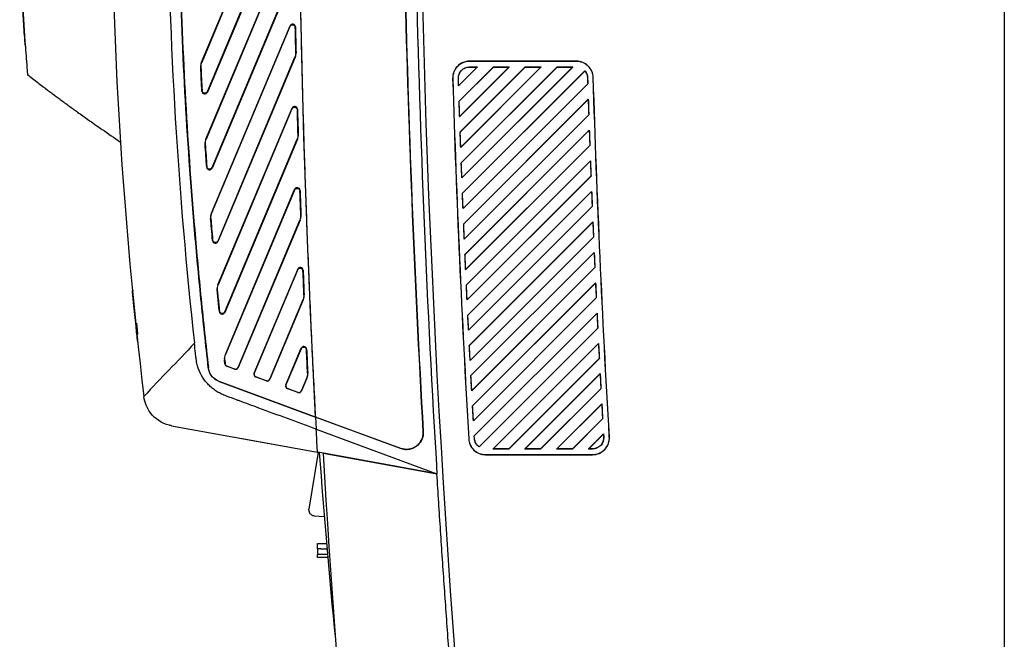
# Model space of a CAD drawing. Header units: millimetres. Extents: x -1263 to 1500, y -1080 to 1468.
# Tile 118 of 166: x 668 to 843, y 45 to 156. Entities that reach past the tile are written whole.
import ezdxf

# ---------------------------------------------------------------- set-up
doc = ezdxf.new("R2010")
doc.units = ezdxf.units.MM

msp = doc.modelspace()

# ---------------------------------------------------------------- linework, layer by layer
at = {"color": 7, "linetype": 'Continuous', "lineweight": 25}
for p, q in [((699.925, 148.116), (715.204, 184.573)), ((715.179, 184.445), (699.952, 148.111)), ((716.053, 178.839), (700.953, 142.807)), ((700.973, 142.923), (716.027, 178.844)), ((700.71, 134.469), (715.377, 169.465)), ((715.352, 169.339), (700.737, 134.464)), ((716.257, 163.805), (701.8, 129.308)), ((701.818, 129.419), (716.231, 163.81)), ((842.629, 162.805), (842.629, -186.678)), ((701.689, 121.283), (715.648, 154.592)), ((715.624, 154.468), (701.715, 121.279)), ((715.648, 154.592), (715.624, 154.468)), ((716.585, 154.287), (716.609, 154.411)), ((668.597, 150.927), (668.557, 151.47)), ((716.558, 149.004), (702.833, 116.253)), ((702.85, 116.361), (716.532, 149.009)), ((716.532, 149.009), (716.558, 149.004)), ((716.713, 149.824), (716.687, 149.829)), ((668.885, 147.125), (668.885, 147.125)), ((699.772, 147.245), (699.799, 147.24)), ((699.952, 148.111), (699.925, 148.116)), ((745.619, 143.933), (748.973, 147.287)), ((745.629, 143.958), (748.945, 147.276)), ((751.801, 147.287), (745.707, 141.192)), ((751.807, 147.275), (745.718, 141.188)), ((745.798, 138.455), (754.629, 147.287)), ((745.808, 138.48), (754.597, 147.274)), ((757.457, 147.287), (745.892, 135.72)), ((757.463, 147.273), (745.903, 135.716)), ((745.989, 132.989), (760.285, 147.287)), ((745.999, 133.014), (760.248, 147.272)), ((763.113, 147.287), (746.089, 130.261)), ((763.12, 147.271), (746.1, 130.256)), ((746.192, 127.535), (765.941, 147.287)), ((746.202, 127.561), (765.9, 147.27)), ((766.566, 148.305), (747.559, 148.305)), ((747.559, 148.287), (747.559, 148.305)), ((766.566, 148.287), (747.559, 148.287)), ((747.559, 147.287), (748.973, 147.287)), ((747.559, 147.276), (747.559, 147.287)), ((747.559, 147.276), (748.945, 147.276)), ((748.945, 147.276), (748.973, 147.287)), ((751.801, 147.287), (754.629, 147.287)), ((751.801, 147.287), (751.807, 147.275)), ((751.807, 147.275), (754.597, 147.274)), ((754.597, 147.274), (754.629, 147.287)), ((757.457, 147.287), (760.285, 147.287)), ((757.457, 147.287), (757.463, 147.273)), ((757.463, 147.273), (760.248, 147.272)), ((760.248, 147.272), (760.285, 147.287)), ((763.113, 147.287), (765.941, 147.287)), ((763.113, 147.287), (763.12, 147.271)), ((763.12, 147.271), (765.9, 147.27)), ((765.9, 147.27), (765.941, 147.287)), ((766.566, 148.287), (766.566, 148.305)), ((768.073, 146.591), (746.298, 124.813)), ((768.072, 146.565), (746.31, 124.809)), ((768.073, 146.591), (768.072, 146.565)), ((768.529, 145.366), (768.547, 145.367)), ((769.546, 145.398), (769.564, 145.398)), ((744.579, 145.213), (744.561, 145.212)), ((745.589, 145.244), (745.578, 145.244)), ((745.619, 143.933), (745.629, 143.958)), ((746.408, 122.094), (768.581, 144.271)), ((746.418, 122.12), (768.563, 144.278)), ((768.563, 144.278), (768.581, 144.271)), ((700.013, 143.09), (699.993, 142.975)), ((700.953, 142.807), (700.973, 142.923)), ((745.718, 141.188), (745.707, 141.192)), ((768.67, 141.531), (746.52, 119.378)), ((768.653, 141.489), (746.531, 119.373)), ((768.67, 141.531), (768.653, 141.489)), ((702.844, 108.52), (716.013, 139.944)), ((715.99, 139.822), (702.871, 108.516)), ((716.013, 139.944), (715.99, 139.822)), ((716.952, 139.644), (716.974, 139.766)), ((745.798, 138.455), (745.808, 138.48)), ((746.635, 116.664), (768.761, 138.794)), ((746.645, 116.69), (768.743, 138.801)), ((768.743, 138.801), (768.761, 138.794)), ((717.106, 135.256), (717.08, 135.261)), ((745.903, 135.716), (745.892, 135.72)), ((768.856, 136.06), (746.753, 113.954)), ((768.839, 136.018), (746.764, 113.95)), ((768.856, 136.06), (768.839, 136.018)), ((700.559, 133.564), (700.586, 133.56)), ((700.737, 134.464), (700.71, 134.469)), ((716.952, 134.423), (704.042, 103.618)), ((704.057, 103.722), (716.926, 134.428)), ((716.926, 134.428), (716.952, 134.423)), ((746.874, 111.247), (768.953, 133.329)), ((746.884, 111.273), (768.935, 133.336)), ((768.935, 133.336), (768.953, 133.329)), ((745.989, 132.989), (745.999, 133.014)), ((700.859, 129.578), (700.84, 129.467)), ((746.1, 130.256), (746.089, 130.261)), ((769.054, 130.602), (746.998, 108.542)), ((769.038, 130.56), (747.01, 108.538)), ((769.054, 130.602), (769.038, 130.56)), ((701.8, 129.308), (701.818, 129.419)), ((747.125, 105.841), (769.158, 127.877)), ((747.135, 105.867), (769.139, 127.884)), ((769.139, 127.884), (769.158, 127.877)), ((746.192, 127.535), (746.202, 127.561)), ((704.156, 96.13), (716.469, 125.511)), ((716.447, 125.39), (704.183, 96.126)), ((716.469, 125.511), (716.447, 125.39)), ((717.408, 125.216), (717.43, 125.336)), ((746.31, 124.809), (746.298, 124.813)), ((769.264, 125.155), (747.255, 103.143)), ((769.248, 125.113), (747.267, 103.138)), ((769.264, 125.155), (769.248, 125.113)), ((701.715, 121.279), (701.689, 121.283)), ((717.589, 120.901), (717.562, 120.906)), ((746.408, 122.094), (746.418, 122.12)), ((747.388, 100.447), (769.374, 122.437)), ((747.398, 100.473), (769.356, 122.444)), ((769.356, 122.444), (769.374, 122.437)), ((701.54, 120.346), (701.567, 120.342)), ((706.418, 93.836), (717.408, 120.059)), ((717.435, 120.055), (706.433, 93.803)), ((717.408, 120.059), (717.435, 120.055)), ((746.531, 119.373), (746.52, 119.378)), ((769.487, 119.721), (747.524, 97.755)), ((769.471, 119.679), (747.536, 97.75)), ((769.487, 119.721), (769.471, 119.679)), ((701.891, 116.512), (701.874, 116.404)), ((702.833, 116.253), (702.85, 116.361)), ((746.635, 116.664), (746.645, 116.69)), ((747.663, 95.065), (769.603, 117.009)), ((747.673, 95.091), (769.585, 117.016)), ((769.585, 117.016), (769.603, 117.009)), ((746.764, 113.95), (746.753, 113.954)), ((769.722, 114.299), (747.804, 92.378)), ((769.706, 114.257), (747.816, 92.374)), ((769.722, 114.299), (769.706, 114.257)), ((709.266, 92.804), (717.01, 111.283)), ((716.989, 111.164), (709.301, 92.819)), ((717.01, 111.283), (716.989, 111.164)), ((717.95, 110.993), (717.971, 111.112)), ((746.874, 111.247), (746.884, 111.273)), ((747.949, 89.694), (769.844, 111.592)), ((747.959, 89.721), (769.825, 111.6)), ((769.825, 111.6), (769.844, 111.592)), ((747.01, 108.538), (746.998, 108.542)), ((769.969, 108.889), (748.096, 87.013)), ((769.952, 108.847), (748.108, 87.009)), ((769.969, 108.889), (769.952, 108.847)), ((687.63, 107.53), (687.811, 107.53)), ((702.698, 107.549), (702.725, 107.545)), ((702.871, 108.516), (702.844, 108.52)), ((712.052, 91.758), (717.976, 105.894)), ((718.002, 105.889), (712.066, 91.724)), ((717.976, 105.894), (718.002, 105.889)), ((718.156, 106.748), (718.129, 106.753)), ((747.125, 105.841), (747.135, 105.867)), ((748.247, 84.335), (770.096, 106.188)), ((748.257, 84.362), (770.078, 106.196)), ((770.078, 106.196), (770.096, 106.188)), ((703.099, 103.865), (703.084, 103.76)), ((704.042, 103.618), (704.057, 103.722)), ((770.227, 103.491), (748.4, 81.66)), ((770.211, 103.449), (748.412, 81.655)), ((770.227, 103.491), (770.211, 103.449)), ((747.267, 103.138), (747.255, 103.143)), ((747.388, 100.447), (747.398, 100.473)), ((749.257, 79.705), (770.342, 100.803)), ((749.258, 79.69), (770.361, 100.796)), ((770.342, 100.803), (770.361, 100.796)), ((770.498, 98.104), (751.718, 79.322)), ((770.481, 98.062), (751.749, 79.335)), ((770.498, 98.104), (770.481, 98.062)), ((714.899, 90.726), (717.635, 97.253)), ((717.614, 97.136), (714.934, 90.741)), ((717.635, 97.253), (717.614, 97.136)), ((718.575, 96.968), (718.596, 97.085)), ((747.536, 97.75), (747.524, 97.755)), ((704.087, 94.454), (704.012, 95.138)), ((704.012, 95.138), (704.039, 95.135)), ((704.039, 95.135), (704.112, 94.472)), ((704.183, 96.126), (704.156, 96.13)), ((747.663, 95.065), (747.673, 95.091)), ((754.541, 79.336), (770.618, 95.423)), ((754.546, 79.322), (770.637, 95.416)), ((770.618, 95.423), (770.637, 95.416)), ((701.14, 93.818), (701.122, 93.817)), ((704.112, 94.472), (704.087, 94.454)), ((704.411, 94.039), (704.436, 94.058)), ((705.799, 93.527), (704.411, 94.039)), ((704.436, 94.058), (705.784, 93.56)), ((705.784, 93.56), (705.799, 93.527)), ((706.433, 93.803), (706.418, 93.836)), ((709.301, 92.819), (709.266, 92.804)), ((718.805, 92.791), (718.778, 92.795)), ((703.077, 91.315), (703.083, 91.331)), ((720.188, 85.002), (703.077, 91.315)), ((703.083, 91.331), (720.205, 85.014)), ((709.554, 92.142), (709.589, 92.157)), ((711.432, 91.449), (709.554, 92.142)), ((709.589, 92.157), (711.418, 91.482)), ((711.418, 91.482), (711.432, 91.449)), ((712.066, 91.724), (712.052, 91.758)), ((717.685, 89.679), (718.625, 91.923)), ((718.652, 91.919), (717.699, 89.646)), ((718.625, 91.923), (718.652, 91.919)), ((747.816, 92.374), (747.804, 92.378)), ((770.78, 92.73), (757.374, 79.322)), ((770.764, 92.687), (757.409, 79.337)), ((770.78, 92.73), (770.764, 92.687)), ((714.934, 90.741), (714.899, 90.726)), ((715.187, 90.063), (715.222, 90.078)), ((717.065, 89.371), (715.187, 90.063)), ((715.222, 90.078), (717.051, 89.404)), ((717.051, 89.404), (717.065, 89.371)), ((717.699, 89.646), (717.685, 89.679)), ((747.949, 89.694), (747.959, 89.721)), ((760.196, 79.338), (770.906, 90.054)), ((760.202, 79.322), (770.925, 90.047)), ((770.906, 90.054), (770.925, 90.047)), ((748.108, 87.009), (748.096, 87.013)), ((771.074, 87.367), (763.03, 79.322)), ((771.058, 87.324), (763.069, 79.338)), ((771.074, 87.367), (771.058, 87.324)), ((720.188, 85.002), (720.304, 82.846)), ((735.284, 79.433), (720.188, 85.002)), ((720.215, 85.002), (720.205, 85.014)), ((720.215, 85.002), (735.287, 79.441)), ((748.247, 84.335), (748.257, 84.362)), ((765.851, 79.339), (771.206, 84.697)), ((765.858, 79.322), (771.225, 84.69)), ((771.206, 84.697), (771.225, 84.69)), ((694.568, 83.463), (720.528, 78.768)), ((720.304, 82.846), (741.769, 74.927)), ((739.341, 82.436), (739.333, 82.436)), ((707.164, 81.185), (720.154, 78.836)), ((747.429, 81.132), (747.411, 81.131)), ((748.427, 81.19), (748.4, 81.66)), ((748.412, 81.655), (748.4, 81.66)), ((748.439, 81.191), (748.412, 81.655)), ((748.439, 81.191), (748.427, 81.19)), ((771.379, 82.016), (768.686, 79.322)), ((771.363, 81.973), (768.729, 79.34)), ((771.379, 82.016), (771.363, 81.973)), ((771.363, 81.973), (771.395, 81.42)), ((771.379, 82.016), (771.414, 81.421)), ((771.395, 81.42), (771.414, 81.421)), ((772.412, 81.479), (772.43, 81.48)), ((721.96, 78.509), (720.528, 78.768)), ((735.287, 79.441), (735.284, 79.433)), ((749.258, 79.69), (749.257, 79.705)), ((751.749, 79.335), (751.718, 79.322)), ((754.546, 79.322), (751.718, 79.322)), ((754.541, 79.336), (751.749, 79.335)), ((754.546, 79.322), (754.541, 79.336)), ((757.409, 79.337), (757.374, 79.322)), ((760.202, 79.322), (757.374, 79.322)), ((760.196, 79.338), (757.409, 79.337)), ((760.202, 79.322), (760.196, 79.338)), ((763.069, 79.338), (763.03, 79.322)), ((765.858, 79.322), (763.03, 79.322)), ((765.851, 79.339), (763.069, 79.338)), ((765.858, 79.322), (765.851, 79.339)), ((768.729, 79.34), (768.686, 79.322)), ((769.435, 79.322), (768.686, 79.322)), ((769.435, 79.34), (768.729, 79.34)), ((769.435, 79.34), (769.435, 79.322)), ((720.65, 78.746), (719.005, 68.625)), ((741.773, 74.87), (721.517, 78.517)), ((741.769, 74.927), (721.96, 78.509)), ((750.406, 78.322), (750.406, 78.305)), ((750.406, 78.322), (769.435, 78.322)), ((750.406, 78.305), (769.435, 78.305)), ((769.435, 78.322), (769.435, 78.305)), ((741.769, 74.927), (741.773, 74.87)), ((719.917, 67.461), (721.735, 67.324)), ((720.541, 61.534), (720.553, 60.534)), ((720.542, 61.534), (720.556, 62.534)), ((720.558, 60.034), (720.553, 60.534))]:
    msp.add_line(p, q, dxfattribs=at)
at = {"color": 250, "linetype": 'Continuous', "lineweight": 25}
msp.add_line((689.679, 88.652), (689.693, 88.652), dxfattribs=at)
at = {"color": 7, "linetype": 'Continuous', "lineweight": 25}
for centre, radius, start, end in [((3117.426, 218.648), 2380, 179.163583, 183.462033), ((3117.426, 218.648), 2379, 179.183493, 189.057041), ((2017.231, 173.023), 1299.8, 184.161061, 185.631969)]:
    msp.add_arc(centre, radius, start, end, dxfattribs=at)
for centre, major_axis, ratio, start_param, end_param in [((705.957, 94.029), (-0.345, 0.363), 0.9993991, 2.0285947, 3.5555242), ((705.972, 93.996), (-0.345, 0.363), 0.9993991, 2.0285947, 3.5555242), ((709.727, 92.611), (0.074, 0.495), 0.9998046, 1.3227071, 2.936996), ((709.762, 92.626), (0.074, 0.495), 0.9998046, 1.3227071, 2.936996), ((711.59, 91.951), (-0.345, 0.363), 0.9993991, 2.0285947, 3.5555242), ((711.605, 91.918), (-0.345, 0.363), 0.9993991, 2.0285947, 3.5555242), ((715.36, 90.532), (0.074, 0.495), 0.9998046, 1.3227071, 2.936996), ((715.395, 90.548), (0.074, 0.495), 0.9998046, 1.3227071, 2.936996), ((717.224, 89.873), (-0.345, 0.363), 0.9993991, 2.0285947, 3.5555242), ((717.238, 89.84), (-0.345, 0.363), 0.9993991, 2.0285947, 3.5555242)]:
    msp.add_ellipse(centre, major_axis=major_axis, ratio=ratio, start_param=start_param, end_param=end_param, dxfattribs=at)
for points in [[(735.608, 247.382), (734.945, 192.379), (736.187, 137.353), (739.333, 82.436)], [(720.205, 85.014), (717.389, 138.106), (716.498, 191.299), (717.534, 244.456)], [(683.821, 183.113), (683.953, 151.548), (685.91, 119.99), (689.679, 88.651)], [(716.687, 149.829), (716.651, 151.315), (716.618, 152.801), (716.585, 154.287)], [(716.609, 154.411), (716.642, 152.882), (716.677, 151.353), (716.713, 149.824)], [(699.799, 147.24), (699.867, 145.857), (699.938, 144.473), (700.013, 143.09)], [(768.073, 146.591), (768.363, 146.248), (768.533, 145.802), (768.547, 145.367)], [(768.529, 145.366), (768.54, 145.003), (768.552, 144.641), (768.563, 144.278)], [(768.547, 145.367), (768.558, 145.001), (768.57, 144.636), (768.581, 144.271)], [(772.412, 81.479), (771.167, 102.771), (770.211, 124.08), (769.546, 145.398)], [(772.43, 81.48), (771.184, 102.772), (770.229, 124.081), (769.564, 145.398)], [(744.561, 145.212), (745.223, 123.84), (746.173, 102.477), (747.411, 81.131)], [(744.579, 145.213), (745.24, 123.841), (746.19, 102.478), (747.429, 81.132)], [(745.619, 143.933), (745.605, 144.37), (745.592, 144.807), (745.578, 145.244)], [(745.629, 143.958), (745.615, 144.387), (745.602, 144.815), (745.589, 145.244)], [(745.798, 138.455), (745.767, 139.367), (745.737, 140.28), (745.707, 141.192)], [(745.808, 138.48), (745.777, 139.383), (745.747, 140.285), (745.718, 141.188)], [(768.653, 141.489), (768.683, 140.593), (768.713, 139.697), (768.743, 138.801)], [(768.67, 141.531), (768.7, 140.619), (768.73, 139.706), (768.761, 138.794)], [(717.08, 135.261), (717.036, 136.722), (716.993, 138.183), (716.952, 139.644)], [(716.974, 139.766), (717.017, 138.263), (717.061, 136.76), (717.106, 135.256)], [(745.989, 132.989), (745.956, 133.899), (745.924, 134.81), (745.892, 135.72)], [(745.999, 133.014), (745.966, 133.915), (745.934, 134.815), (745.903, 135.716)], [(768.839, 136.018), (768.871, 135.124), (768.903, 134.23), (768.935, 133.336)], [(768.856, 136.06), (768.888, 135.15), (768.92, 134.24), (768.953, 133.329)], [(700.84, 129.467), (700.743, 130.832), (700.649, 132.198), (700.559, 133.564)], [(700.586, 133.56), (700.673, 132.232), (700.764, 130.905), (700.859, 129.578)], [(746.192, 127.535), (746.157, 128.444), (746.123, 129.352), (746.089, 130.261)], [(746.202, 127.561), (746.168, 128.459), (746.134, 129.358), (746.1, 130.256)], [(769.038, 130.56), (769.071, 129.668), (769.105, 128.776), (769.139, 127.884)], [(769.054, 130.602), (769.088, 129.693), (769.123, 128.785), (769.158, 127.877)], [(717.562, 120.906), (717.509, 122.342), (717.458, 123.779), (717.408, 125.216)], [(717.43, 125.336), (717.481, 123.858), (717.534, 122.379), (717.589, 120.901)], [(746.408, 122.094), (746.371, 123), (746.334, 123.907), (746.298, 124.813)], [(746.418, 122.12), (746.381, 123.016), (746.345, 123.912), (746.31, 124.809)], [(769.248, 125.113), (769.284, 124.224), (769.32, 123.334), (769.356, 122.444)], [(769.264, 125.155), (769.301, 124.249), (769.337, 123.343), (769.374, 122.437)], [(746.635, 116.664), (746.596, 117.569), (746.558, 118.473), (746.52, 119.378)], [(746.645, 116.69), (746.606, 117.584), (746.568, 118.479), (746.531, 119.373)], [(769.471, 119.679), (769.508, 118.791), (769.546, 117.904), (769.585, 117.016)], [(769.487, 119.721), (769.525, 118.817), (769.564, 117.913), (769.603, 117.009)], [(746.874, 111.247), (746.833, 112.149), (746.793, 113.052), (746.753, 113.954)], [(746.884, 111.273), (746.844, 112.165), (746.804, 113.057), (746.764, 113.95)], [(769.706, 114.257), (769.745, 113.371), (769.785, 112.485), (769.825, 111.6)], [(769.722, 114.299), (769.762, 113.397), (769.803, 112.495), (769.844, 111.592)], [(718.129, 106.753), (718.068, 108.166), (718.008, 109.58), (717.95, 110.993)], [(717.971, 111.112), (718.031, 109.657), (718.093, 108.203), (718.156, 106.748)], [(747.125, 105.841), (747.082, 106.742), (747.04, 107.642), (746.998, 108.542)], [(747.135, 105.867), (747.093, 106.757), (747.051, 107.648), (747.01, 108.538)], [(769.952, 108.847), (769.994, 107.963), (770.035, 107.079), (770.078, 106.196)], [(769.969, 108.889), (770.011, 107.989), (770.053, 107.089), (770.096, 106.188)], [(687.654, 107.285), (687.639, 107.434), (687.631, 107.524), (687.63, 107.53)], [(770.211, 103.449), (770.254, 102.567), (770.298, 101.685), (770.342, 100.803)], [(770.227, 103.491), (770.271, 102.593), (770.316, 101.694), (770.361, 100.796)], [(747.388, 100.447), (747.343, 101.346), (747.299, 102.244), (747.255, 103.143)], [(747.398, 100.473), (747.354, 101.362), (747.31, 102.25), (747.267, 103.138)], [(698.65, 98.169), (695.671, 94.764), (692.655, 92.055), (689.679, 88.651)], [(770.481, 98.062), (770.527, 97.182), (770.572, 96.303), (770.618, 95.423)], [(770.498, 98.104), (770.544, 97.208), (770.59, 96.312), (770.637, 95.416)], [(718.778, 92.795), (718.709, 94.186), (718.641, 95.577), (718.575, 96.968)], [(718.596, 97.085), (718.664, 95.653), (718.734, 94.222), (718.805, 92.791)], [(747.663, 95.065), (747.616, 95.961), (747.57, 96.858), (747.524, 97.755)], [(747.673, 95.091), (747.626, 95.977), (747.581, 96.864), (747.536, 97.75)], [(747.949, 89.694), (747.9, 90.589), (747.852, 91.483), (747.804, 92.378)], [(747.959, 89.721), (747.911, 90.605), (747.863, 91.489), (747.816, 92.374)], [(770.764, 92.687), (770.811, 91.81), (770.858, 90.932), (770.906, 90.054)], [(770.78, 92.73), (770.828, 91.835), (770.876, 90.941), (770.925, 90.047)], [(748.247, 84.335), (748.196, 85.228), (748.146, 86.121), (748.096, 87.013)], [(748.257, 84.362), (748.207, 85.244), (748.157, 86.126), (748.108, 87.009)], [(771.058, 87.324), (771.107, 86.449), (771.156, 85.573), (771.206, 84.697)], [(771.074, 87.367), (771.124, 86.475), (771.174, 85.582), (771.225, 84.69)], [(721.517, 78.517), (726.754, -9.838), (736.885, -97.903), (751.846, -185.14)], [(718.992, 68.464), (718.992, 68.518), (718.996, 68.572), (719.005, 68.625)]]:
    msp.add_open_spline(points, degree=3, dxfattribs=at)
for points, knots in [([(739.341, 82.436), (737.768, 109.896), (736.672, 137.378), (735.43, 192.372), (735.285, 219.879), (735.617, 247.382)], [0, 0, 0, 0, 0.5, 0.5, 1, 1, 1, 1]), ([(720.215, 85.002), (720.153, 86.156), (720.093, 87.311), (720.034, 88.466), (719.928, 90.513), (719.826, 92.561), (719.726, 94.609), (719.626, 96.657), (719.53, 98.705), (719.436, 100.753), (719.342, 102.801), (719.251, 104.849), (719.162, 106.898), (719.118, 107.922), (719.075, 108.946), (719.032, 109.97), (718.947, 112.019), (718.864, 114.067), (718.785, 116.116), (718.705, 118.165), (718.628, 120.214), (718.555, 122.263), (718.481, 124.312), (718.41, 126.361), (718.342, 128.41), (718.273, 130.459), (718.208, 132.508), (718.146, 134.557), (718.083, 136.607), (718.024, 138.656), (717.967, 140.706), (717.939, 141.73), (717.911, 142.755), (717.884, 143.78), (717.83, 145.83), (717.779, 147.879), (717.731, 149.929), (717.683, 151.979), (717.638, 154.028), (717.595, 156.078), (717.553, 158.128), (717.513, 160.178), (717.477, 162.228), (717.44, 164.278), (717.406, 166.328), (717.375, 168.378), (717.344, 170.428), (717.316, 172.478), (717.291, 174.528), (717.279, 175.553), (717.267, 176.578), (717.256, 177.603), (717.233, 179.653), (717.214, 181.704), (717.197, 183.754), (717.181, 185.804), (717.167, 187.854), (717.156, 189.904), (717.145, 191.955), (717.137, 194.005), (717.132, 196.055), (717.127, 198.105), (717.125, 200.156), (717.125, 202.206), (717.126, 204.256), (717.129, 206.307), (717.136, 208.357), (717.139, 209.382), (717.143, 210.407), (717.147, 211.432), (717.156, 213.482), (717.168, 215.533), (717.183, 217.583), (717.198, 219.633), (717.216, 221.683), (717.237, 223.734), (717.257, 225.784), (717.281, 227.834), (717.307, 229.884), (717.334, 231.934), (717.363, 233.984), (717.395, 236.034), (717.427, 238.084), (717.462, 240.134), (717.5, 242.184), (717.514, 242.956), (717.529, 243.729), (717.544, 244.501)], [0.01652123, 0.01652123, 0.01652123, 0.01652123, 0.01999015, 0.01999015, 0.01999015, 0.02614097, 0.02614097, 0.02614097, 0.03229178, 0.03229178, 0.03229178, 0.0384426, 0.0384426, 0.0384426, 0.041518, 0.041518, 0.041518, 0.04766882, 0.04766882, 0.04766882, 0.05381963, 0.05381963, 0.05381963, 0.05997045, 0.05997045, 0.05997045, 0.06612126, 0.06612126, 0.06612126, 0.07227208, 0.07227208, 0.07227208, 0.07534748, 0.07534748, 0.07534748, 0.0814983, 0.0814983, 0.0814983, 0.08764912, 0.08764912, 0.08764912, 0.09379993, 0.09379993, 0.09379993, 0.09995075, 0.09995075, 0.09995075, 0.10610156, 0.10610156, 0.10610156, 0.10917697, 0.10917697, 0.10917697, 0.11532778, 0.11532778, 0.11532778, 0.1214786, 0.1214786, 0.1214786, 0.12762942, 0.12762942, 0.12762942, 0.13378023, 0.13378023, 0.13378023, 0.13993105, 0.13993105, 0.13993105, 0.14300645, 0.14300645, 0.14300645, 0.14915727, 0.14915727, 0.14915727, 0.15530808, 0.15530808, 0.15530808, 0.1614589, 0.1614589, 0.1614589, 0.16760972, 0.16760972, 0.16760972, 0.17376053, 0.17376053, 0.17376053, 0.17607804, 0.17607804, 0.17607804, 0.17607804]), ([(693.819, 193.041), (693.807, 189.751), (693.81, 184.83), (694.031, 153.114), (695.728, 124.787), (698.65, 98.169)], [0.2994781, 0.2994781, 0.2994781, 0.2994781, 0.35532415, 0.38291841, 0.83605944, 0.83605944, 0.83605944, 0.83605944]), ([(701.122, 93.817), (700.898, 95.855), (700.672, 97.893), (700.233, 101.97), (699.596, 108.088), (699.03, 114.212), (697.99, 126.469), (697.422, 134.653), (696.535, 151.034), (696.217, 159.23), (695.928, 171.531), (695.864, 175.632), (695.796, 183.834), (695.787, 187.935), (695.798, 192.036)], [0, 0, 0, 0, 0.0625, 0.0625, 0.125, 0.25, 0.25, 0.5, 0.5, 0.75, 0.75, 0.875, 0.875, 1, 1, 1, 1]), ([(695.816, 192.036), (695.804, 187.935), (695.813, 183.834), (695.881, 175.633), (695.946, 171.534), (696.234, 159.238), (696.552, 151.042), (697.439, 134.66), (698.007, 126.477), (699.047, 114.217), (699.425, 110.134), (700.038, 104.013), (700.25, 101.973), (700.69, 97.895), (700.916, 95.857), (701.14, 93.818)], [0.380314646, 0.380314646, 0.380314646, 0.380314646, 0.392618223, 0.392618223, 0.404921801, 0.404921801, 0.429528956, 0.429528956, 0.454136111, 0.454136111, 0.466439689, 0.466439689, 0.472591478, 0.472591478, 0.478743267, 0.478743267, 0.478743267, 0.478743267]), ([(667.593, 166.555), (667.881, 161.322), (668.217, 156.092), (668.601, 150.866), (668.601, 150.866), (668.601, 150.866)], [0.628687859, 0.628687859, 0.628687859, 0.628687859, 0.688814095, 0.688814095, 0.688814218, 0.688814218, 0.688814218, 0.688814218]), ([(668.557, 151.47), (668.464, 152.776), (668.277, 155.39), (667.955, 160.257), (667.752, 163.82), (667.624, 166.074)], [0, 0, 0, 0, 0.2685406, 0.5370812, 1, 1, 1, 1]), ([(715.624, 154.468), (715.669, 154.574), (715.748, 154.662), (715.949, 154.771), (716.066, 154.789), (716.291, 154.747), (716.394, 154.687), (716.541, 154.512), (716.583, 154.402), (716.585, 154.287)], [0, 0, 0, 0, 0.25, 0.25, 0.5, 0.5, 0.75, 0.75, 1, 1, 1, 1]), ([(716.609, 154.411), (716.607, 154.526), (716.565, 154.636), (716.417, 154.812), (716.315, 154.871), (716.09, 154.913), (715.972, 154.895), (715.771, 154.786), (715.692, 154.698), (715.648, 154.592)], [0, 0, 0, 0, 0.25, 0.25, 0.5, 0.5, 0.75, 0.75, 1, 1, 1, 1]), ([(668.601, 150.866), (668.657, 150.115), (668.708, 149.432), (668.82, 147.955), (668.936, 146.47), (668.979, 145.926), (668.979, 145.925)], [0.594127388, 0.594127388, 0.594127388, 0.594127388, 0.602767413, 0.602767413, 0.615173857, 0.628687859, 0.628687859, 0.628687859, 0.628687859]), ([(716.687, 149.829), (716.69, 149.687), (716.678, 149.548), (716.627, 149.275), (716.586, 149.139), (716.532, 149.009)], [0, 0, 0, 0, 0.5, 0.5, 1, 1, 1, 1]), ([(716.558, 149.004), (716.613, 149.134), (716.653, 149.267), (716.705, 149.541), (716.716, 149.682), (716.713, 149.824)], [0, 0, 0, 0, 0.5, 0.5, 1, 1, 1, 1]), ([(699.925, 148.116), (699.867, 147.978), (699.826, 147.836), (699.775, 147.545), (699.765, 147.395), (699.772, 147.245)], [0, 0, 0, 0, 0.5, 0.5, 1, 1, 1, 1]), ([(699.993, 142.975), (699.992, 142.987), (699.991, 143), (699.914, 144.424), (699.841, 145.834), (699.772, 147.245)], [0.499604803, 0.499604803, 0.499604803, 0.499604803, 0.500000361, 0.500000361, 0.54321662, 0.54321662, 0.54321662, 0.54321662]), ([(699.799, 147.24), (699.791, 147.39), (699.801, 147.537), (699.852, 147.829), (699.894, 147.973), (699.952, 148.111)], [0, 0, 0, 0, 0.5, 0.5, 1, 1, 1, 1]), ([(747.559, 148.305), (747.159, 148.305), (746.759, 148.224), (746.021, 147.911), (745.684, 147.681), (745.127, 147.106), (744.907, 146.762), (744.618, 146.015), (744.549, 145.612), (744.561, 145.212)], [1.5707963, 1.5707963, 1.5707963, 1.5707963, 1.9712312, 1.9712312, 2.3716661, 2.3716661, 2.772101, 2.772101, 3.1725359, 3.1725359, 3.1725359, 3.1725359]), ([(747.559, 148.287), (747.358, 148.287), (747.161, 148.267), (746.773, 148.188), (746.58, 148.129), (746.213, 147.974), (746.04, 147.879), (745.711, 147.654), (745.557, 147.524), (745.281, 147.239), (745.158, 147.084), (744.941, 146.747), (744.851, 146.569), (744.708, 146.2), (744.654, 146.006), (744.587, 145.612), (744.572, 145.413), (744.579, 145.213)], [0, 0, 0, 0, 0.125, 0.125, 0.25, 0.25, 0.375, 0.375, 0.5, 0.5, 0.625, 0.625, 0.75, 0.75, 0.875, 0.875, 1, 1, 1, 1]), ([(745.578, 145.244), (745.562, 145.759), (745.766, 146.303), (746.507, 147.067), (747.044, 147.287), (747.559, 147.287)], [0, 0, 0, 0, 0.5, 0.5, 1, 1, 1, 1]), ([(745.589, 145.244), (745.585, 145.377), (745.595, 145.507), (745.641, 145.765), (745.677, 145.893), (745.772, 146.138), (745.831, 146.255), (745.971, 146.478), (746.053, 146.583), (746.325, 146.864), (746.549, 147.014), (747.032, 147.218), (747.294, 147.276), (747.559, 147.276)], [0, 0, 0, 0, 0.125, 0.125, 0.25, 0.25, 0.375, 0.375, 0.5, 0.5, 0.75, 0.75, 1, 1, 1, 1]), ([(769.564, 145.398), (769.552, 145.783), (769.465, 146.165), (769.154, 146.869), (768.93, 147.191), (768.377, 147.727), (768.048, 147.941), (767.335, 148.23), (766.95, 148.305), (766.566, 148.305)], [0.0311933, 0.0311933, 0.0311933, 0.0311933, 0.4160941, 0.4160941, 0.8009948, 0.8009948, 1.1858956, 1.1858956, 1.5707963, 1.5707963, 1.5707963, 1.5707963]), ([(769.546, 145.398), (769.54, 145.591), (769.516, 145.78), (769.431, 146.151), (769.371, 146.335), (769.216, 146.686), (769.122, 146.852), (768.904, 147.165), (768.779, 147.313), (768.505, 147.579), (768.356, 147.698), (768.035, 147.907), (767.864, 147.997), (767.335, 148.212), (766.951, 148.287), (766.566, 148.287)], [0, 0, 0, 0, 0.125, 0.125, 0.25, 0.25, 0.375, 0.375, 0.5, 0.5, 0.625, 0.625, 0.75, 0.75, 1, 1, 1, 1]), ([(668.979, 145.925), (668.979, 145.925), (668.979, 145.925), (668.979, 145.925), (668.979, 145.925), (668.979, 145.925), (668.979, 145.925), (668.979, 145.934)], [0.40290911, 0.40290911, 0.40290911, 0.40290911, 0.4080437, 0.4080437, 0.58446956, 0.58446956, 0.59412739, 0.59412739, 0.59412739, 0.59412739]), ([(668.979, 145.925), (669.273, 145.697), (669.816, 145.276), (670.716, 144.582), (671.549, 143.944), (672.314, 143.363), (672.974, 142.865), (673.557, 142.428), (674.055, 142.057), (674.394, 141.805), (674.913, 141.422), (675.562, 140.944), (676.597, 140.188), (677.972, 139.194), (679.94, 137.79), (682.473, 136.009), (684.414, 134.676), (685.504, 133.928)], [0, 0, 0, 0, 0.1836745, 0.3394428, 0.4666871, 0.5431395, 0.6032696, 0.6473779, 0.6638057, 0.676966, 0.6877294, 0.7118455, 0.7338107, 0.7796957, 0.832878, 0.9061997, 1, 1, 1, 1]), ([(768.072, 146.565), (768.212, 146.396), (768.32, 146.208), (768.477, 145.798), (768.522, 145.586), (768.529, 145.366)], [0, 0, 0, 0, 0.5, 0.5, 1, 1, 1, 1]), ([(699.993, 142.975), (699.999, 142.861), (700.043, 142.754), (700.193, 142.584), (700.295, 142.527), (700.518, 142.488), (700.633, 142.507), (700.831, 142.616), (700.909, 142.703), (700.953, 142.807)], [0, 0, 0, 0, 0.25, 0.25, 0.5, 0.5, 0.75, 0.75, 1, 1, 1, 1]), ([(700.973, 142.923), (700.929, 142.818), (700.851, 142.732), (700.653, 142.623), (700.538, 142.604), (700.315, 142.643), (700.213, 142.7), (700.063, 142.869), (700.019, 142.977), (700.013, 143.09)], [0, 0, 0, 0, 0.25, 0.25, 0.5, 0.5, 0.75, 0.75, 1, 1, 1, 1]), ([(715.99, 139.822), (716.035, 139.927), (716.114, 140.015), (716.314, 140.124), (716.431, 140.143), (716.656, 140.101), (716.758, 140.042), (716.906, 139.868), (716.948, 139.759), (716.952, 139.644)], [0, 0, 0, 0, 0.25, 0.25, 0.5, 0.5, 0.75, 0.75, 1, 1, 1, 1]), ([(716.974, 139.766), (716.971, 139.881), (716.929, 139.991), (716.78, 140.164), (716.678, 140.223), (716.453, 140.265), (716.337, 140.246), (716.136, 140.137), (716.057, 140.05), (716.013, 139.944)], [0, 0, 0, 0, 0.25, 0.25, 0.5, 0.5, 0.75, 0.75, 1, 1, 1, 1]), ([(717.08, 135.261), (717.084, 135.118), (717.073, 134.977), (717.022, 134.698), (716.981, 134.56), (716.926, 134.428)], [0, 0, 0, 0, 0.5, 0.5, 1, 1, 1, 1]), ([(716.952, 134.423), (717.007, 134.555), (717.048, 134.691), (717.099, 134.97), (717.111, 135.113), (717.106, 135.256)], [0, 0, 0, 0, 0.5, 0.5, 1, 1, 1, 1]), ([(700.71, 134.469), (700.65, 134.326), (700.608, 134.178), (700.557, 133.875), (700.549, 133.719), (700.559, 133.564)], [0, 0, 0, 0, 0.5, 0.5, 1, 1, 1, 1]), ([(700.586, 133.56), (700.576, 133.715), (700.583, 133.868), (700.634, 134.171), (700.677, 134.321), (700.737, 134.464)], [0, 0, 0, 0, 0.5, 0.5, 1, 1, 1, 1]), ([(701.818, 129.419), (701.775, 129.315), (701.697, 129.229), (701.501, 129.12), (701.387, 129.101), (701.165, 129.137), (701.063, 129.193), (700.912, 129.359), (700.866, 129.466), (700.859, 129.578)], [0, 0, 0, 0, 0.25, 0.25, 0.5, 0.5, 0.75, 0.75, 1, 1, 1, 1]), ([(700.84, 129.467), (700.848, 129.354), (700.894, 129.248), (701.045, 129.082), (701.146, 129.026), (701.368, 128.989), (701.482, 129.009), (701.679, 129.117), (701.756, 129.204), (701.8, 129.308)], [0, 0, 0, 0, 0.25, 0.25, 0.5, 0.5, 0.75, 0.75, 1, 1, 1, 1]), ([(716.447, 125.39), (716.491, 125.496), (716.569, 125.583), (716.77, 125.692), (716.885, 125.711), (717.11, 125.67), (717.212, 125.612), (717.361, 125.439), (717.404, 125.33), (717.408, 125.216)], [0, 0, 0, 0, 0.25, 0.25, 0.5, 0.5, 0.75, 0.75, 1, 1, 1, 1]), ([(717.43, 125.336), (717.426, 125.45), (717.383, 125.559), (717.234, 125.732), (717.132, 125.791), (716.907, 125.831), (716.791, 125.812), (716.591, 125.703), (716.513, 125.616), (716.469, 125.511)], [0, 0, 0, 0, 0.25, 0.25, 0.5, 0.5, 0.75, 0.75, 1, 1, 1, 1]), ([(701.689, 121.283), (701.627, 121.135), (701.583, 120.982), (701.533, 120.668), (701.527, 120.506), (701.54, 120.346)], [0, 0, 0, 0, 0.5, 0.5, 1, 1, 1, 1]), ([(701.567, 120.342), (701.553, 120.502), (701.56, 120.661), (701.609, 120.975), (701.653, 121.131), (701.715, 121.279)], [0, 0, 0, 0, 0.5, 0.5, 1, 1, 1, 1]), ([(717.562, 120.906), (717.568, 120.76), (717.557, 120.617), (717.506, 120.334), (717.464, 120.194), (717.408, 120.059)], [0, 0, 0, 0, 0.5, 0.5, 1, 1, 1, 1]), ([(717.435, 120.055), (717.491, 120.189), (717.532, 120.327), (717.583, 120.61), (717.594, 120.755), (717.589, 120.901)], [0, 0, 0, 0, 0.5, 0.5, 1, 1, 1, 1]), ([(701.874, 116.404), (701.812, 117.122), (701.75, 117.84), (701.639, 119.154), (701.589, 119.75), (701.54, 120.346)], [0.227953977, 0.227953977, 0.227953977, 0.227953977, 0.250000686, 0.250000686, 0.268305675, 0.268305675, 0.268305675, 0.268305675]), ([(701.567, 120.342), (701.616, 119.748), (701.665, 119.154), (701.773, 117.877), (701.832, 117.195), (701.891, 116.512)], [0.229037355, 0.229037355, 0.229037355, 0.229037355, 0.247276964, 0.247276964, 0.268240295, 0.268240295, 0.268240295, 0.268240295]), ([(701.874, 116.404), (701.884, 116.293), (701.93, 116.188), (702.082, 116.024), (702.184, 115.97), (702.404, 115.935), (702.518, 115.955), (702.713, 116.064), (702.79, 116.15), (702.833, 116.253)], [0, 0, 0, 0, 0.25, 0.25, 0.5, 0.5, 0.75, 0.75, 1, 1, 1, 1]), ([(702.85, 116.361), (702.807, 116.258), (702.73, 116.172), (702.535, 116.063), (702.422, 116.043), (702.202, 116.078), (702.099, 116.132), (701.948, 116.295), (701.901, 116.401), (701.891, 116.512)], [0, 0, 0, 0, 0.25, 0.25, 0.5, 0.5, 0.75, 0.75, 1, 1, 1, 1]), ([(716.989, 111.164), (717.033, 111.269), (717.111, 111.356), (717.311, 111.466), (717.426, 111.485), (717.651, 111.445), (717.753, 111.387), (717.902, 111.216), (717.945, 111.107), (717.95, 110.993)], [0, 0, 0, 0, 0.25, 0.25, 0.5, 0.5, 0.75, 0.75, 1, 1, 1, 1]), ([(717.971, 111.112), (717.966, 111.225), (717.923, 111.334), (717.774, 111.506), (717.672, 111.564), (717.448, 111.603), (717.332, 111.584), (717.133, 111.475), (717.054, 111.388), (717.01, 111.283)], [0, 0, 0, 0, 0.25, 0.25, 0.5, 0.5, 0.75, 0.75, 1, 1, 1, 1]), ([(687.845, 105.344), (687.825, 105.544), (687.805, 105.741), (687.767, 106.124), (687.749, 106.311), (687.716, 106.646), (687.701, 106.8), (687.675, 107.071), (687.663, 107.187), (687.654, 107.285)], [0, 0, 0, 0, 0.25, 0.25, 0.5, 0.5, 0.75, 0.75, 1, 1, 1, 1]), ([(702.844, 108.52), (702.78, 108.366), (702.735, 108.208), (702.686, 107.882), (702.682, 107.715), (702.698, 107.549)], [0, 0, 0, 0, 0.5, 0.5, 1, 1, 1, 1]), ([(703.084, 103.76), (702.994, 104.624), (702.905, 105.488), (702.778, 106.751), (702.738, 107.15), (702.698, 107.549)], [0.098459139, 0.098459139, 0.098459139, 0.098459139, 0.125000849, 0.125000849, 0.13726143, 0.13726143, 0.13726143, 0.13726143]), ([(702.725, 107.545), (702.709, 107.711), (702.713, 107.875), (702.761, 108.2), (702.806, 108.362), (702.871, 108.516)], [0, 0, 0, 0, 0.5, 0.5, 1, 1, 1, 1]), ([(702.725, 107.545), (702.764, 107.148), (702.804, 106.751), (702.928, 105.525), (703.013, 104.695), (703.099, 103.865)], [0.09950291, 0.09950291, 0.09950291, 0.09950291, 0.111695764, 0.111695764, 0.137193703, 0.137193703, 0.137193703, 0.137193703]), ([(688.573, 98.35), (688.472, 99.289), (688.219, 101.619), (687.985, 103.952), (687.845, 105.344)], [0, 0, 0, 0, 0.40297804, 1, 1, 1, 1]), ([(718.129, 106.753), (718.136, 106.605), (718.126, 106.46), (718.075, 106.173), (718.033, 106.03), (717.976, 105.894)], [0, 0, 0, 0, 0.5, 0.5, 1, 1, 1, 1]), ([(718.002, 105.889), (718.059, 106.025), (718.101, 106.165), (718.152, 106.452), (718.162, 106.601), (718.156, 106.748)], [0, 0, 0, 0, 0.5, 0.5, 1, 1, 1, 1]), ([(703.084, 103.76), (703.095, 103.65), (703.143, 103.546), (703.296, 103.386), (703.398, 103.333), (703.617, 103.3), (703.73, 103.321), (703.922, 103.429), (703.999, 103.515), (704.042, 103.618)], [0, 0, 0, 0, 0.25, 0.25, 0.5, 0.5, 0.75, 0.75, 1, 1, 1, 1]), ([(704.057, 103.722), (704.014, 103.62), (703.939, 103.534), (703.746, 103.425), (703.633, 103.405), (703.414, 103.437), (703.312, 103.49), (703.159, 103.65), (703.111, 103.754), (703.099, 103.865)], [0, 0, 0, 0, 0.25, 0.25, 0.5, 0.5, 0.75, 0.75, 1, 1, 1, 1]), ([(688.354, 101.704), (688.354, 101.703), (688.354, 101.701), (688.356, 101.686), (688.358, 101.663), (688.362, 101.63), (688.366, 101.586), (688.371, 101.533), (688.378, 101.47), (688.385, 101.398), (688.393, 101.315), (688.402, 101.223), (688.412, 101.118), (688.425, 100.995), (688.44, 100.848), (688.457, 100.675), (688.478, 100.474), (688.5, 100.246), (688.526, 99.992), (688.544, 99.813), (688.553, 99.72)], [0, 0, 0, 0, 0.0433357, 0.087092, 0.131271, 0.1758752, 0.2209065, 0.2663672, 0.3122592, 0.3585846, 0.4053452, 0.4525429, 0.5001796, 0.5537915, 0.6133331, 0.6788054, 0.7502086, 0.8275425, 0.9108067, 1, 1, 1, 1]), ([(720.304, 82.846), (716.908, 84.099), (712.363, 85.776), (707.64, 87.518), (705.922, 88.152), (705.143, 88.439), (704.469, 88.689), (704.043, 88.844), (703.692, 88.985), (703.154, 89.24), (702.511, 89.612), (701.8, 90.137), (701.153, 90.734), (700.386, 91.617), (699.612, 92.875), (699.178, 94.138), (699.023, 94.938), (698.978, 95.235), (698.925, 95.686), (698.817, 96.664), (698.717, 97.567), (698.65, 98.169)], [0, 0, 0, 0, 0.3766305, 0.5041709, 0.5238679, 0.5671922, 0.5905809, 0.5987027, 0.6143257, 0.6299525, 0.6606585, 0.691387, 0.7217521, 0.7521477, 0.8128278, 0.8742048, 0.8897877, 0.8976226, 0.9054884, 0.9369939, 1, 1, 1, 1]), ([(717.614, 97.136), (717.658, 97.241), (717.736, 97.328), (717.935, 97.437), (718.05, 97.456), (718.274, 97.417), (718.376, 97.36), (718.526, 97.19), (718.569, 97.081), (718.575, 96.968)], [0, 0, 0, 0, 0.25, 0.25, 0.5, 0.5, 0.75, 0.75, 1, 1, 1, 1]), ([(718.596, 97.085), (718.59, 97.198), (718.546, 97.307), (718.397, 97.477), (718.295, 97.534), (718.071, 97.573), (717.956, 97.554), (717.757, 97.445), (717.679, 97.358), (717.635, 97.253)], [0, 0, 0, 0, 0.25, 0.25, 0.5, 0.5, 0.75, 0.75, 1, 1, 1, 1]), ([(704.156, 96.13), (704.09, 95.973), (704.045, 95.811), (703.997, 95.479), (703.994, 95.307), (704.012, 95.138)], [0, 0, 0, 0, 0.5, 0.5, 1, 1, 1, 1]), ([(704.039, 95.135), (704.02, 95.304), (704.024, 95.471), (704.071, 95.804), (704.117, 95.969), (704.183, 96.126)], [0, 0, 0, 0, 0.5, 0.5, 1, 1, 1, 1]), ([(703.077, 91.315), (702.814, 91.412), (702.57, 91.544), (702.232, 91.79), (702.124, 91.881), (701.924, 92.074), (701.831, 92.177), (701.575, 92.504), (701.433, 92.751), (701.223, 93.264), (701.153, 93.537), (701.122, 93.817)], [0, 0, 0, 0, 0.25, 0.25, 0.375, 0.375, 0.5, 0.5, 0.75, 0.75, 1, 1, 1, 1]), ([(703.083, 91.331), (702.563, 91.523), (702.099, 91.862), (701.417, 92.735), (701.2, 93.267), (701.14, 93.818)], [1.924233, 1.924233, 1.924233, 1.924233, 2.4782401, 2.4782401, 3.0322471, 3.0322471, 3.0322471, 3.0322471]), ([(704.087, 94.454), (704.098, 94.361), (704.134, 94.273), (704.247, 94.128), (704.324, 94.071), (704.411, 94.039)], [0, 0, 0, 0, 0.5, 0.5, 1, 1, 1, 1]), ([(704.436, 94.058), (704.348, 94.09), (704.272, 94.146), (704.158, 94.291), (704.122, 94.38), (704.112, 94.472)], [0, 0, 0, 0, 0.5, 0.5, 1, 1, 1, 1]), ([(718.778, 92.795), (718.786, 92.645), (718.776, 92.498), (718.725, 92.206), (718.683, 92.062), (718.625, 91.923)], [0, 0, 0, 0, 0.5, 0.5, 1, 1, 1, 1]), ([(718.652, 91.919), (718.71, 92.057), (718.751, 92.199), (718.802, 92.49), (718.812, 92.641), (718.805, 92.791)], [0, 0, 0, 0, 0.5, 0.5, 1, 1, 1, 1]), ([(694.196, 83.543), (692.835, 83.879), (691.664, 84.672), (690.224, 86.576), (689.809, 87.57), (689.679, 88.651)], [0.83605944, 0.83605944, 0.83605944, 0.83605944, 0.856382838, 0.856382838, 0.872003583, 0.872003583, 0.872003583, 0.872003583]), ([(694.568, 83.463), (694.506, 83.474), (694.443, 83.486), (694.319, 83.513), (694.257, 83.527), (694.196, 83.543)], [0, 0, 0, 0, 0.5, 0.5, 1, 1, 1, 1]), ([(720.528, 78.768), (720.523, 78.86), (720.485, 79.54), (720.409, 80.899), (720.341, 82.167), (720.304, 82.846)], [0, 0, 0, 0, 0.0674666, 0.4999941, 1, 1, 1, 1]), ([(739.341, 82.436), (739.356, 82.185), (739.338, 81.938), (739.244, 81.449), (739.166, 81.208), (738.956, 80.759), (738.821, 80.546), (738.506, 80.16), (738.327, 79.988), (737.924, 79.69), (737.706, 79.568), (737.247, 79.379), (737.002, 79.312), (736.511, 79.242), (736.26, 79.237), (735.763, 79.29), (735.52, 79.346), (735.284, 79.433)], [0, 0, 0, 0, 0.125, 0.125, 0.25, 0.25, 0.375, 0.375, 0.5, 0.5, 0.625, 0.625, 0.75, 0.75, 0.875, 0.875, 1, 1, 1, 1]), ([(735.287, 79.441), (735.523, 79.354), (735.764, 79.299), (736.257, 79.246), (736.509, 79.25), (736.998, 79.32), (737.242, 79.387), (737.701, 79.575), (737.917, 79.696), (738.319, 79.993), (738.499, 80.165), (738.812, 80.548), (738.948, 80.762), (739.158, 81.21), (739.235, 81.449), (739.33, 81.938), (739.347, 82.185), (739.333, 82.436)], [0, 0, 0, 0, 0.125, 0.125, 0.25, 0.25, 0.375, 0.375, 0.5, 0.5, 0.625, 0.625, 0.75, 0.75, 0.875, 0.875, 1, 1, 1, 1]), ([(747.411, 81.131), (747.433, 80.753), (747.527, 80.38), (747.847, 79.695), (748.072, 79.383), (748.622, 78.863), (748.947, 78.657), (749.65, 78.377), (750.028, 78.305), (750.406, 78.305)], [3.1995603, 3.1995603, 3.1995603, 3.1995603, 3.5777675, 3.5777675, 3.9559746, 3.9559746, 4.3341818, 4.3341818, 4.712389, 4.712389, 4.712389, 4.712389]), ([(747.429, 81.132), (747.44, 80.943), (747.469, 80.757), (747.56, 80.395), (747.623, 80.216), (747.783, 79.874), (747.878, 79.713), (748.097, 79.409), (748.222, 79.265), (748.495, 79.007), (748.643, 78.892), (748.959, 78.69), (749.129, 78.603), (749.651, 78.395), (750.027, 78.322), (750.406, 78.322)], [0, 0, 0, 0, 0.125, 0.125, 0.25, 0.25, 0.375, 0.375, 0.5, 0.5, 0.625, 0.625, 0.75, 0.75, 1, 1, 1, 1]), ([(749.258, 79.69), (749.183, 79.743), (749.112, 79.8), (748.68, 80.208), (748.455, 80.703), (748.427, 81.19)], [0.40897533, 0.40897533, 0.40897533, 0.40897533, 0.5, 0.5, 1, 1, 1, 1]), ([(749.257, 79.705), (749.137, 79.79), (749.029, 79.888), (748.837, 80.106), (748.752, 80.228), (748.543, 80.611), (748.456, 80.897), (748.439, 81.191)], [0, 0, 0, 0, 0.25, 0.25, 0.5, 0.5, 1, 1, 1, 1]), ([(769.435, 78.305), (769.843, 78.305), (770.25, 78.389), (770.997, 78.712), (771.338, 78.95), (771.897, 79.543), (772.115, 79.897), (772.393, 80.662), (772.453, 81.073), (772.43, 81.48)], [4.712389, 4.712389, 4.712389, 4.712389, 5.1196972, 5.1196972, 5.5270054, 5.5270054, 5.9343136, 5.9343136, 6.3416218, 6.3416218, 6.3416218, 6.3416218]), ([(769.435, 78.322), (769.64, 78.322), (769.84, 78.343), (770.235, 78.425), (770.431, 78.486), (770.803, 78.647), (770.979, 78.745), (771.31, 78.977), (771.466, 79.111), (771.881, 79.551), (772.099, 79.904), (772.306, 80.472), (772.356, 80.672), (772.415, 81.073), (772.424, 81.275), (772.412, 81.479)], [0, 0, 0, 0, 0.125, 0.125, 0.25, 0.25, 0.375, 0.375, 0.5, 0.5, 0.75, 0.75, 0.875, 0.875, 1, 1, 1, 1]), ([(771.414, 81.421), (771.445, 80.898), (771.248, 80.338), (770.505, 79.55), (769.959, 79.322), (769.435, 79.322)], [0, 0, 0, 0, 0.5, 0.5, 1, 1, 1, 1]), ([(771.395, 81.42), (771.403, 81.285), (771.396, 81.153), (771.356, 80.891), (771.322, 80.76), (771.231, 80.509), (771.174, 80.39), (771.036, 80.162), (770.955, 80.054), (770.683, 79.765), (770.457, 79.611), (770.091, 79.453), (769.963, 79.411), (769.702, 79.355), (769.57, 79.34), (769.435, 79.34)], [0, 0, 0, 0, 0.125, 0.125, 0.25, 0.25, 0.375, 0.375, 0.5, 0.5, 0.75, 0.75, 0.875, 0.875, 1, 1, 1, 1]), ([(767.403, -156.733), (767.136, -155.062), (766.602, -151.72), (765.814, -146.706), (765.036, -141.69), (764.268, -136.673), (763.512, -131.655), (762.767, -126.635), (762.032, -121.615), (761.308, -116.593), (760.594, -111.57), (759.892, -106.546), (759.2, -101.521), (758.519, -96.494), (757.849, -91.467), (757.189, -86.439), (756.541, -81.409), (755.903, -76.379), (755.276, -71.348), (754.659, -66.316), (754.054, -61.283), (753.459, -56.249), (752.875, -51.214), (752.301, -46.178), (751.739, -41.142), (751.187, -36.104), (750.646, -31.066), (750.116, -26.028), (749.596, -20.988), (749.087, -15.948), (748.589, -10.907), (748.102, -5.865), (747.626, -0.823), (747.16, 4.22), (746.705, 9.263), (746.261, 14.307), (745.828, 19.351), (745.405, 24.396), (744.993, 29.442), (744.592, 34.488), (744.202, 39.534), (743.822, 44.581), (743.454, 49.628), (743.096, 54.676), (742.748, 59.724), (742.412, 64.772), (742.086, 69.821), (741.877, 73.187), (741.773, 74.87)], [0, 0, 0, 0, 0.0217773, 0.0435529, 0.0653269, 0.0870991, 0.1088696, 0.1306384, 0.1524056, 0.174171, 0.1959347, 0.2176968, 0.2394571, 0.2612158, 0.2829727, 0.304728, 0.3264815, 0.3482334, 0.3699835, 0.391732, 0.4134788, 0.4352238, 0.4569672, 0.4787089, 0.5004488, 0.5221871, 0.5439237, 0.5656586, 0.5873918, 0.6091233, 0.6308531, 0.6525812, 0.6743076, 0.6960323, 0.7177553, 0.7394766, 0.7611962, 0.7829141, 0.8046303, 0.8263449, 0.8480577, 0.8697688, 0.8914783, 0.913186, 0.934892, 0.9565964, 0.978299, 1, 1, 1, 1]), ([(718.992, 68.464), (718.992, 68.433), (718.993, 68.373), (719.005, 68.284), (719.025, 68.195), (719.064, 68.076), (719.134, 67.932), (719.252, 67.776), (719.397, 67.646), (719.562, 67.549), (719.737, 67.484), (719.857, 67.469), (719.917, 67.461)], [0, 0, 0, 0, 0.06039779, 0.12037808, 0.18043755, 0.2410709, 0.37025167, 0.50009358, 0.62925633, 0.75913102, 0.87938309, 1, 1, 1, 1]), ([(722.222, 61.526), (722.174, 61.526), (722.08, 61.526), (721.942, 61.527), (721.809, 61.528), (721.68, 61.528), (721.557, 61.529), (721.439, 61.53), (721.328, 61.53), (721.224, 61.531), (721.098, 61.532), (720.957, 61.532), (720.813, 61.533), (720.696, 61.534), (720.609, 61.534), (720.552, 61.534), (720.545, 61.534), (720.542, 61.534)], [0, 0, 0, 0, 0.0511824, 0.1018809, 0.1520956, 0.2018266, 0.251074, 0.299838, 0.3481187, 0.3959162, 0.4432306, 0.5318207, 0.6220919, 0.7140447, 0.8076799, 0.9029982, 1, 1, 1, 1]), ([(720.556, 62.534), (720.556, 62.534), (720.558, 62.534), (720.57, 62.534), (720.589, 62.534), (720.617, 62.534), (720.652, 62.534), (720.726, 62.533), (720.871, 62.533), (721.13, 62.531), (721.446, 62.53), (721.739, 62.528), (721.972, 62.527), (722.082, 62.526), (722.136, 62.526)], [0, 0, 0, 0, 0.0464028, 0.0924602, 0.1383546, 0.18427, 0.2303905, 0.2768976, 0.4264836, 0.5764278, 0.7259592, 0.8758507, 0.9381849, 1, 1, 1, 1]), ([(722.308, 60.525), (722.065, 60.526), (721.835, 60.528), (721.413, 60.53), (721.22, 60.531), (720.897, 60.533), (720.769, 60.533), (720.598, 60.534), (720.554, 60.534), (720.554, 60.534)], [0, 0, 0, 0, 0.25, 0.25, 0.5, 0.5, 0.75, 0.75, 1, 1, 1, 1]), ([(722.352, 60.025), (722.303, 60.025), (722.205, 60.026), (722.061, 60.026), (721.92, 60.027), (721.708, 60.028), (721.435, 60.03), (721.133, 60.031), (720.881, 60.033), (720.715, 60.034), (720.618, 60.034), (720.565, 60.034), (720.559, 60.034), (720.556, 60.034)], [0, 0, 0, 0, 0.0504189, 0.1004579, 0.1504054, 0.2005512, 0.3319442, 0.4660815, 0.6000168, 0.7316119, 0.8203655, 0.9092917, 1, 1, 1, 1])]:
    msp.add_open_spline(points, degree=3, knots=knots, dxfattribs=at)

doc.saveas('drawing.dxf')
